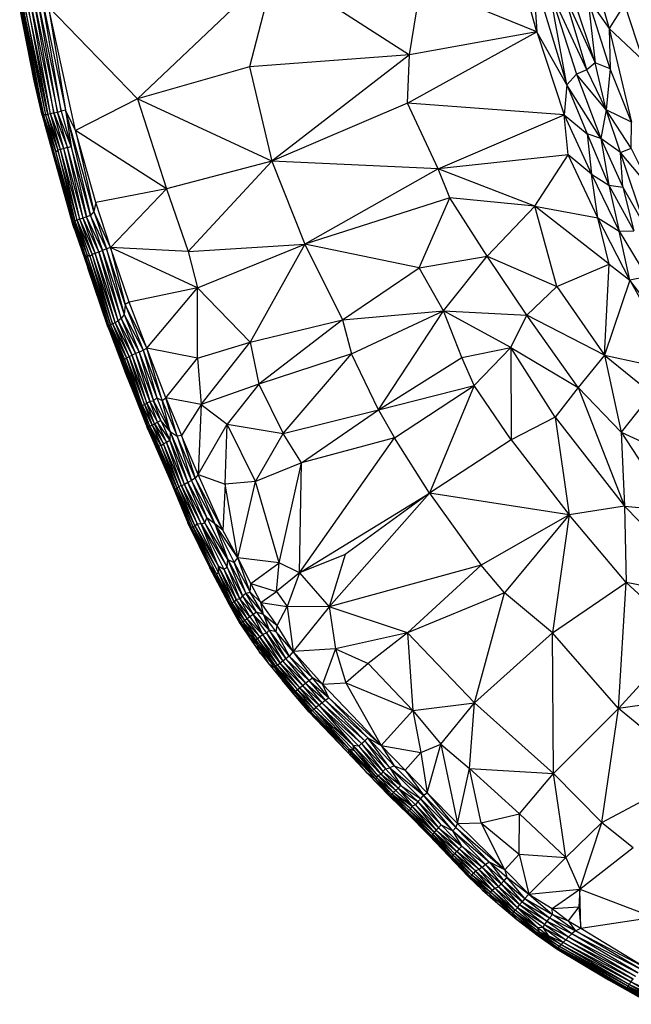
# Paper-space layout '_Superior' of a CAD drawing. Header units: millimetres. Extents: x 71 to 679, y -677 to -71.
# Tile 1 of 21: x 76 to 199, y -629 to -431. Entities that reach past the tile are written whole.
import ezdxf

# ---------------------------------------------------------------- set-up
doc = ezdxf.new("R2010")
doc.units = ezdxf.units.MM

psp = doc.layouts.new('_Superior')

# ---------------------------------------------------------------- linework, layer by layer
at = {"color": 7, "linetype": 'Continuous', "lineweight": 25}
for p, q in [((180.16, -433.17), (175.42, -416.15)), ((190.59, -417.93), (194.75, -432.5)), ((127.4, -420.35), (99.62, -446.65)), ((127.4, -420.35), (122.23, -440.23)), ((127.4, -420.35), (154.48, -437.81)), ((179.41, -421.43), (186.22, -443.87)), ((179.41, -421.43), (180.16, -433.17)), ((154.48, -437.81), (156.8, -423.65)), ((180.16, -433.17), (156.8, -423.65)), ((186.22, -443.87), (182.61, -424.36)), ((182.61, -424.36), (188.13, -441.68)), ((190.23, -440.85), (182.61, -424.36)), ((190.23, -440.85), (185.71, -425.75)), ((185.71, -425.75), (191.94, -439.43)), ((191.94, -439.43), (187.71, -426.71)), ((190.41, -426.4), (191.94, -439.43)), ((194.92, -440.61), (190.41, -426.4)), ((190.41, -426.4), (194.75, -432.5)), ((78.82, -443.01), (75.89, -428.34)), ((78.34, -439.54), (75.96, -428.32)), ((78.82, -443.01), (75.96, -428.32)), ((76.16, -428.25), (80.72, -449.87)), ((76.16, -428.25), (78.34, -439.54)), ((76.49, -428.17), (81.08, -449.93)), ((80.72, -449.87), (76.49, -428.17)), ((81.53, -449.82), (76.95, -428.06)), ((76.95, -428.06), (81.08, -449.93)), ((82.09, -449.68), (77.51, -427.95)), ((77.51, -427.95), (81.53, -449.82)), ((78.17, -427.82), (82.74, -449.52)), ((82.09, -449.68), (78.17, -427.82)), ((78.91, -427.66), (83.48, -449.34)), ((82.74, -449.52), (78.91, -427.66)), ((83.48, -449.34), (79.71, -427.48)), ((79.71, -427.48), (84.27, -449.15)), ((84.27, -449.15), (80.56, -427.31)), ((80.56, -427.31), (85.15, -448.98)), ((81.67, -428.13), (85.15, -448.98)), ((87.12, -453.04), (81.67, -428.13)), ((99.62, -446.65), (81.67, -428.13)), ((197.86, -427.58), (194.75, -432.5)), ((197.86, -427.58), (201.5, -438.84)), ((76.46, -431.19), (78.81, -442.98)), ((194.75, -432.5), (194.92, -440.61)), ((194.75, -432.5), (199.23, -451.35)), ((194.75, -432.5), (201.5, -438.84)), ((154.09, -447.56), (180.16, -433.17)), ((180.16, -433.17), (154.48, -437.81)), ((180.16, -433.17), (185.65, -449.9)), ((186.22, -443.87), (180.16, -433.17)), ((154.48, -437.81), (122.23, -440.23)), ((154.48, -437.81), (126.71, -459.26)), ((154.09, -447.56), (154.48, -437.81)), ((80.72, -449.87), (78.34, -439.54)), ((80.51, -449.9), (78.34, -439.54)), ((78.34, -439.54), (78.82, -443.01)), ((122.23, -440.23), (99.62, -446.65)), ((122.23, -440.23), (126.71, -459.26)), ((190.23, -440.85), (188.13, -441.68)), ((191.94, -439.43), (190.23, -440.85)), ((194.15, -448.92), (190.23, -440.85)), ((194.15, -448.92), (191.94, -439.43)), ((194.92, -440.61), (191.94, -439.43)), ((194.92, -440.61), (194.15, -448.92)), ((199.23, -451.35), (194.92, -440.61)), ((188.13, -441.68), (186.22, -443.87)), ((188.13, -441.68), (193.05, -454.7)), ((194.15, -448.92), (188.13, -441.68)), ((78.82, -443.01), (78.81, -442.98)), ((78.81, -442.98), (79.55, -446.11)), ((80.51, -449.9), (78.82, -443.01)), ((80.45, -449.96), (78.82, -443.01)), ((186.22, -443.87), (185.65, -449.9)), ((186.22, -443.87), (190.28, -453.72)), ((193.05, -454.7), (186.22, -443.87)), ((99.62, -446.65), (87.12, -453.04)), ((99.62, -446.65), (105.48, -464.79)), ((126.71, -459.26), (99.62, -446.65)), ((154.09, -447.56), (126.71, -459.26)), ((160.27, -460.78), (154.09, -447.56)), ((185.65, -449.9), (154.09, -447.56)), ((80.45, -449.96), (80.51, -449.9)), ((80.45, -449.96), (84.26, -463.51)), ((80.51, -449.9), (80.72, -449.87)), ((80.51, -449.9), (86.53, -471.45)), ((80.51, -449.9), (84.26, -463.51)), ((81.08, -449.93), (80.72, -449.87)), ((83.18, -457.36), (80.72, -449.87)), ((86.72, -471.38), (80.72, -449.87)), ((80.72, -449.87), (86.53, -471.45)), ((81.53, -449.82), (81.08, -449.93)), ((81.08, -449.93), (83.18, -457.36)), ((81.08, -449.93), (83.58, -457.04)), ((82.09, -449.68), (81.53, -449.82)), ((84.13, -456.88), (81.53, -449.82)), ((81.53, -449.82), (83.58, -457.04)), ((82.74, -449.52), (82.09, -449.68)), ((84.78, -456.69), (82.09, -449.68)), ((84.13, -456.88), (82.09, -449.68)), ((82.74, -449.52), (83.48, -449.34)), ((82.74, -449.52), (85.5, -456.48)), ((84.78, -456.69), (82.74, -449.52)), ((83.48, -449.34), (84.27, -449.15)), ((86.29, -456.26), (83.48, -449.34)), ((85.5, -456.48), (83.48, -449.34)), ((85.15, -448.98), (84.27, -449.15)), ((84.27, -449.15), (86.29, -456.26)), ((90.82, -469.42), (85.15, -448.98)), ((87.12, -453.04), (85.15, -448.98)), ((85.15, -448.98), (90.14, -470.17)), ((85.15, -448.98), (86.29, -456.26)), ((160.27, -460.78), (185.65, -449.9)), ((186.45, -457.94), (185.65, -449.9)), ((185.65, -449.9), (191.19, -461.87)), ((185.65, -449.9), (190.28, -453.72)), ((194.15, -448.92), (193.05, -454.7)), ((197.02, -457.48), (194.15, -448.92)), ((199.18, -456.62), (194.15, -448.92)), ((199.23, -451.35), (194.15, -448.92)), ((86.67, -472.23), (80.97, -451.79)), ((199.18, -456.62), (199.23, -451.35)), ((105.48, -464.79), (87.12, -453.04)), ((91.24, -467.6), (87.12, -453.04)), ((87.12, -453.04), (90.82, -469.42)), ((190.28, -453.72), (191.19, -461.87)), ((190.28, -453.72), (194.66, -464.05)), ((193.05, -454.7), (190.28, -453.72)), ((193.05, -454.7), (194.66, -464.05)), ((193.05, -454.7), (197.52, -464.5)), ((197.02, -457.48), (193.05, -454.7)), ((84.78, -456.69), (84.13, -456.88)), ((85.5, -456.48), (84.78, -456.69)), ((88.67, -470.75), (84.78, -456.69)), ((88.03, -470.96), (84.78, -456.69)), ((85.5, -456.48), (86.29, -456.26)), ((89.39, -470.5), (85.5, -456.48)), ((88.67, -470.75), (85.5, -456.48)), ((90.14, -470.17), (86.29, -456.26)), ((86.29, -456.26), (89.39, -470.5)), ((197.02, -457.48), (199.18, -456.62)), ((203.43, -465.08), (199.18, -456.62)), ((83.18, -457.36), (83.58, -457.04)), ((87.03, -471.26), (83.18, -457.36)), ((86.72, -471.38), (83.18, -457.36)), ((84.13, -456.88), (83.58, -457.04)), ((87.49, -471.14), (83.58, -457.04)), ((83.58, -457.04), (87.03, -471.26)), ((88.03, -470.96), (84.13, -456.88)), ((87.49, -471.14), (84.13, -456.88)), ((186.45, -457.94), (160.27, -460.78)), ((179.75, -468.31), (186.45, -457.94)), ((192.45, -470.65), (186.45, -457.94)), ((191.19, -461.87), (186.45, -457.94)), ((197.52, -464.5), (197.02, -457.48)), ((202.06, -472.52), (197.02, -457.48)), ((203.43, -465.08), (197.02, -457.48)), ((126.71, -459.26), (105.48, -464.79)), ((126.71, -459.26), (109.89, -477.46)), ((126.71, -459.26), (133.41, -475.98)), ((160.27, -460.78), (126.71, -459.26)), ((160.27, -460.78), (133.41, -475.98)), ((162.59, -466.65), (160.27, -460.78)), ((179.75, -468.31), (160.27, -460.78)), ((192.45, -470.65), (191.19, -461.87)), ((191.19, -461.87), (196.76, -473.35)), ((191.19, -461.87), (194.66, -464.05)), ((86.53, -471.45), (84.26, -463.51)), ((84.26, -463.51), (86.67, -472.23)), ((84.26, -463.51), (86.67, -472.23)), ((194.66, -464.05), (196.76, -473.35)), ((194.66, -464.05), (199.68, -473.29)), ((194.66, -464.05), (197.52, -464.5)), ((197.52, -464.5), (199.68, -473.29)), ((197.52, -464.5), (202.06, -472.52)), ((105.48, -464.79), (91.24, -467.6)), ((105.48, -464.79), (94.23, -476.64)), ((105.48, -464.79), (109.89, -477.46)), ((162.59, -466.65), (133.41, -475.98)), ((156.41, -480.74), (162.59, -466.65)), ((170.12, -478.38), (162.59, -466.65)), ((179.75, -468.31), (162.59, -466.65)), ((91.24, -467.6), (90.82, -469.42)), ((94.23, -476.64), (91.24, -467.6)), ((170.12, -478.38), (179.75, -468.31)), ((184.22, -484.55), (179.75, -468.31)), ((194.76, -480.04), (179.75, -468.31)), ((179.75, -468.31), (192.45, -470.65)), ((89.39, -470.5), (88.67, -470.75)), ((90.14, -470.17), (89.39, -470.5)), ((92.61, -477.23), (89.39, -470.5)), ((91.84, -477.51), (89.39, -470.5)), ((90.82, -469.42), (90.14, -470.17)), ((93.42, -476.93), (90.14, -470.17)), ((90.14, -470.17), (92.61, -477.23)), ((94.23, -476.64), (90.82, -469.42)), ((90.82, -469.42), (93.42, -476.93)), ((86.72, -471.38), (86.53, -471.45)), ((86.53, -471.45), (88.86, -478.12)), ((86.53, -471.45), (86.67, -472.23)), ((86.67, -472.23), (88.86, -478.12)), ((86.67, -472.23), (90.11, -482.07)), ((86.67, -472.23), (86.67, -472.23)), ((86.88, -472.81), (86.67, -472.23)), ((87.03, -471.26), (86.72, -471.38)), ((86.72, -471.38), (89.47, -478.22)), ((89.27, -478.66), (86.72, -471.38)), ((88.86, -478.12), (86.72, -471.38)), ((87.49, -471.14), (87.03, -471.26)), ((87.03, -471.26), (89.47, -478.22)), ((88.03, -470.96), (87.49, -471.14)), ((90.02, -478.4), (87.49, -471.14)), ((90.5, -478), (87.49, -471.14)), ((89.47, -478.22), (87.49, -471.14)), ((88.67, -470.75), (88.03, -470.96)), ((91.13, -477.77), (88.03, -470.96)), ((90.5, -478), (88.03, -470.96)), ((91.84, -477.51), (88.67, -470.75)), ((91.13, -477.77), (88.67, -470.75)), ((192.45, -470.65), (196.76, -473.35)), ((198.93, -483.23), (192.45, -470.65)), ((194.76, -480.04), (192.45, -470.65)), ((196.76, -473.35), (199.68, -473.29)), ((198.93, -483.23), (196.76, -473.35)), ((196.76, -473.35), (202.31, -482.57)), ((109.89, -477.46), (133.41, -475.98)), ((111.76, -484.8), (133.41, -475.98)), ((133.41, -475.98), (122.38, -495.74)), ((133.41, -475.98), (140.97, -491.26)), ((156.41, -480.74), (133.41, -475.98)), ((88.86, -478.12), (89.27, -478.66)), ((88.86, -478.12), (93.7, -492.45)), ((90.11, -482.07), (88.86, -478.12)), ((89.27, -478.66), (89.47, -478.22)), ((89.47, -478.22), (90.02, -478.4)), ((94.21, -492.22), (89.47, -478.22)), ((93.88, -492.35), (89.47, -478.22)), ((90.02, -478.4), (90.5, -478)), ((90.02, -478.4), (94.63, -492.03)), ((90.02, -478.4), (94.21, -492.22)), ((90.5, -478), (91.13, -477.77)), ((95.15, -491.77), (90.5, -478)), ((94.63, -492.03), (90.5, -478)), ((91.13, -477.77), (91.84, -477.51)), ((95.15, -491.77), (91.13, -477.77)), ((95.75, -491.44), (91.13, -477.77)), ((91.84, -477.51), (92.61, -477.23)), ((91.84, -477.51), (96.38, -490.98)), ((95.75, -491.44), (91.84, -477.51)), ((93.42, -476.93), (92.61, -477.23)), ((92.61, -477.23), (96.95, -490.14)), ((96.38, -490.98), (92.61, -477.23)), ((94.23, -476.64), (93.42, -476.93)), ((93.42, -476.93), (96.95, -490.14)), ((97.17, -488.13), (93.42, -476.93)), ((97.98, -487.65), (94.23, -476.64)), ((111.76, -484.8), (94.23, -476.64)), ((109.89, -477.46), (94.23, -476.64)), ((94.23, -476.64), (97.17, -488.13)), ((109.89, -477.46), (111.76, -484.8)), ((156.41, -480.74), (170.12, -478.38)), ((161.33, -489.46), (170.12, -478.38)), ((178.15, -490.27), (170.12, -478.38)), ((170.12, -478.38), (184.22, -484.55)), ((93.88, -492.35), (89.27, -478.66)), ((93.7, -492.45), (89.27, -478.66)), ((184.22, -484.55), (194.76, -480.04)), ((193.77, -498.35), (194.76, -480.04)), ((194.76, -480.04), (198.93, -483.23)), ((93.62, -492.43), (89.66, -480.78)), ((90.11, -482.07), (93.7, -492.45)), ((90.11, -482.07), (93.64, -492.46)), ((93.62, -492.43), (90.11, -482.07)), ((140.97, -491.26), (156.41, -480.74)), ((161.33, -489.46), (156.41, -480.74)), ((198.93, -483.23), (193.77, -498.35)), ((202.31, -482.57), (198.93, -483.23)), ((198.93, -483.23), (209.1, -501.66)), ((205.98, -492.54), (198.93, -483.23)), ((111.76, -484.8), (97.98, -487.65)), ((101.52, -496.96), (111.76, -484.8)), ((111.76, -498.97), (111.76, -484.8)), ((122.38, -495.74), (111.76, -484.8)), ((178.15, -490.27), (184.22, -484.55)), ((184.22, -484.55), (193.77, -498.35)), ((97.17, -488.13), (96.95, -490.14)), ((97.98, -487.65), (97.17, -488.13)), ((101.52, -496.96), (97.17, -488.13)), ((97.17, -488.13), (100.77, -497.38)), ((101.52, -496.96), (97.98, -487.65)), ((96.95, -490.14), (96.38, -490.98)), ((96.95, -490.14), (100.77, -497.38)), ((96.95, -490.14), (99.99, -497.73)), ((140.97, -491.26), (161.33, -489.46)), ((142.8, -498.13), (161.33, -489.46)), ((148.23, -509.39), (161.33, -489.46)), ((165.06, -498.84), (161.33, -489.46)), ((174.94, -496.82), (161.33, -489.46)), ((161.33, -489.46), (178.15, -490.27)), ((174.94, -496.82), (178.15, -490.27)), ((188.49, -504.87), (178.15, -490.27)), ((193.77, -498.35), (178.15, -490.27)), ((93.62, -492.43), (93.64, -492.46)), ((94.03, -493.5), (93.62, -492.43)), ((93.64, -492.46), (93.7, -492.45)), ((95.78, -497.98), (93.64, -492.46)), ((97.49, -502.59), (93.64, -492.46)), ((93.7, -492.45), (93.88, -492.35)), ((93.7, -492.45), (96.6, -499.06)), ((93.7, -492.45), (96.37, -499.06)), ((93.7, -492.45), (95.78, -497.98)), ((93.88, -492.35), (94.21, -492.22)), ((93.88, -492.35), (96.6, -499.06)), ((94.63, -492.03), (94.21, -492.22)), ((97.41, -498.88), (94.21, -492.22)), ((94.21, -492.22), (97.05, -499.27)), ((94.21, -492.22), (96.6, -499.06)), ((94.63, -492.03), (95.15, -491.77)), ((94.63, -492.03), (97.93, -498.65)), ((94.63, -492.03), (97.41, -498.88)), ((95.15, -491.77), (95.75, -491.44)), ((98.55, -498.37), (95.15, -491.77)), ((97.93, -498.65), (95.15, -491.77)), ((96.38, -490.98), (95.75, -491.44)), ((95.75, -491.44), (99.24, -498.06)), ((98.55, -498.37), (95.75, -491.44)), ((96.38, -490.98), (99.99, -497.73)), ((96.38, -490.98), (99.24, -498.06)), ((122.38, -495.74), (140.97, -491.26)), ((140.97, -491.26), (124.11, -504.22)), ((140.97, -491.26), (142.8, -498.13)), ((111.76, -498.97), (122.38, -495.74)), ((112.48, -508.31), (122.38, -495.74)), ((122.38, -495.74), (124.11, -504.22)), ((95.78, -497.98), (96.37, -499.06)), ((97.49, -502.59), (95.78, -497.98)), ((97.93, -498.65), (98.55, -498.37)), ((99.24, -498.06), (98.55, -498.37)), ((101.54, -508.03), (98.55, -498.37)), ((102.11, -507.64), (98.55, -498.37)), ((99.99, -497.73), (99.24, -498.06)), ((99.24, -498.06), (102.11, -507.64)), ((99.24, -498.06), (102.89, -507.57)), ((99.99, -497.73), (100.77, -497.38)), ((99.99, -497.73), (103.52, -506.94)), ((99.99, -497.73), (102.89, -507.57)), ((100.77, -497.38), (101.52, -496.96)), ((100.77, -497.38), (103.52, -506.94)), ((100.77, -497.38), (104.62, -507.53)), ((105.34, -506.97), (101.52, -496.96)), ((111.76, -498.97), (101.52, -496.96)), ((104.62, -507.53), (101.52, -496.96)), ((142.8, -498.13), (124.11, -504.22)), ((129, -514.15), (142.8, -498.13)), ((148.23, -509.39), (142.8, -498.13)), ((165.06, -498.84), (174.94, -496.82)), ((167.54, -504.48), (174.94, -496.82)), ((183.83, -510.87), (174.94, -496.82)), ((174.94, -496.82), (174.96, -515.45)), ((174.94, -496.82), (188.49, -504.87)), ((193.77, -498.35), (188.49, -504.87)), ((193.77, -498.35), (197.15, -513.93)), ((193.77, -498.35), (203.34, -506.12)), ((193.77, -498.35), (209.1, -501.66)), ((96.6, -499.06), (96.37, -499.06)), ((96.37, -499.06), (99.39, -506.8)), ((97.49, -502.59), (96.37, -499.06)), ((96.6, -499.06), (97.05, -499.27)), ((96.6, -499.06), (100.37, -508.8)), ((96.6, -499.06), (99.39, -506.8)), ((97.05, -499.27), (97.41, -498.88)), ((97.05, -499.27), (100.61, -508.5)), ((97.05, -499.27), (100.37, -508.8)), ((97.41, -498.88), (97.93, -498.65)), ((97.41, -498.88), (101.03, -508.29)), ((100.61, -508.5), (97.41, -498.88)), ((97.93, -498.65), (101.54, -508.03)), ((101.03, -508.29), (97.93, -498.65)), ((105.34, -506.97), (111.76, -498.97)), ((111.76, -498.97), (112.48, -508.31)), ((148.23, -509.39), (165.06, -498.84)), ((167.54, -504.48), (165.06, -498.84)), ((97.49, -502.59), (101.62, -512.95)), ((101.7, -512.98), (97.49, -502.59)), ((99.39, -506.8), (97.49, -502.59)), ((124.11, -504.22), (112.48, -508.31)), ((124.11, -504.22), (117.74, -512.29)), ((124.11, -504.22), (129, -514.15)), ((148.23, -509.39), (167.54, -504.48)), ((151.47, -515.01), (167.54, -504.48)), ((167.54, -504.48), (158.51, -526.23)), ((174.96, -515.45), (167.54, -504.48)), ((188.49, -504.87), (183.83, -510.87)), ((188.49, -504.87), (197.15, -513.93)), ((188.49, -504.87), (197.81, -528.85)), ((203.34, -506.12), (197.15, -513.93)), ((99.39, -506.8), (100.37, -508.8)), ((99.39, -506.8), (101.7, -512.98)), ((100.61, -508.5), (101.03, -508.29)), ((101.03, -508.29), (101.54, -508.03)), ((101.03, -508.29), (103.09, -512.2)), ((101.03, -508.29), (102.58, -512.46)), ((101.54, -508.03), (102.11, -507.64)), ((101.54, -508.03), (103.69, -511.89)), ((103.09, -512.2), (101.54, -508.03)), ((102.11, -507.64), (102.89, -507.57)), ((103.69, -511.89), (102.11, -507.64)), ((104.37, -511.55), (102.11, -507.64)), ((103.52, -506.94), (102.89, -507.57)), ((102.89, -507.57), (106.22, -513.73)), ((104.37, -511.55), (102.89, -507.57)), ((103.52, -506.94), (106.22, -513.73)), ((103.52, -506.94), (104.62, -507.53)), ((104.62, -507.53), (105.34, -506.97)), ((104.62, -507.53), (107.62, -514.71)), ((106.22, -513.73), (104.62, -507.53)), ((107.62, -514.71), (105.34, -506.97)), ((105.34, -506.97), (108.53, -514.54)), ((112.48, -508.31), (105.34, -506.97)), ((112.48, -508.31), (108.53, -514.54)), ((112.48, -508.31), (111.88, -522.46)), ((112.48, -508.31), (117.74, -512.29)), ((100.37, -508.8), (100.61, -508.5)), ((100.37, -508.8), (102.16, -512.67)), ((101.86, -512.83), (100.37, -508.8)), ((101.7, -512.98), (100.37, -508.8)), ((102.16, -512.67), (100.61, -508.5)), ((100.61, -508.5), (102.58, -512.46)), ((129, -514.15), (148.23, -509.39)), ((132.74, -520.05), (148.23, -509.39)), ((148.23, -509.39), (151.47, -515.01)), ((102.58, -512.46), (103.09, -512.2)), ((103.09, -512.2), (103.69, -511.89)), ((104.9, -516.26), (103.09, -512.2)), ((103.09, -512.2), (105.5, -515.94)), ((103.69, -511.89), (104.37, -511.55)), ((106.13, -515.5), (103.69, -511.89)), ((105.5, -515.94), (103.69, -511.89)), ((106.22, -513.73), (104.37, -511.55)), ((104.37, -511.55), (106.13, -515.5)), ((111.88, -522.46), (117.74, -512.29)), ((117.35, -524.37), (117.74, -512.29)), ((117.74, -512.29), (129, -514.15)), ((123.42, -523.82), (117.74, -512.29)), ((183.83, -510.87), (174.96, -515.45)), ((183.83, -510.87), (186.66, -530.6)), ((183.83, -510.87), (197.81, -528.85)), ((101.62, -512.95), (106.5, -523.98)), ((103.55, -517.13), (101.62, -512.95)), ((101.62, -512.95), (106.42, -524.07)), ((101.7, -512.98), (101.62, -512.95)), ((101.62, -512.95), (101.66, -513.04)), ((101.66, -513.04), (101.77, -513.3)), ((101.7, -512.98), (101.86, -512.83)), ((103.64, -516.81), (101.7, -512.98)), ((103.55, -517.13), (101.7, -512.98)), ((102.16, -512.67), (101.86, -512.83)), ((103.64, -516.81), (101.86, -512.83)), ((102.16, -512.67), (102.58, -512.46)), ((104.43, -516.62), (102.16, -512.67)), ((103.96, -516.71), (102.16, -512.67)), ((102.16, -512.67), (103.64, -516.81)), ((102.58, -512.46), (104.9, -516.26)), ((102.58, -512.46), (104.43, -516.62)), ((106.22, -513.73), (106.13, -515.5)), ((106.22, -513.73), (107.62, -514.71)), ((110.52, -523.65), (106.22, -513.73)), ((106.22, -513.73), (109.79, -524.04)), ((123.42, -523.82), (129, -514.15)), ((132.74, -520.05), (129, -514.15)), ((197.15, -513.93), (197.81, -528.85)), ((197.15, -513.93), (207.49, -529.72)), ((197.15, -513.93), (210.69, -520.13)), ((104.43, -516.62), (104.9, -516.26)), ((104.9, -516.26), (105.5, -515.94)), ((108.52, -524.71), (104.9, -516.26)), ((107.95, -524.85), (104.9, -516.26)), ((105.5, -515.94), (106.13, -515.5)), ((109.15, -524.42), (105.5, -515.94)), ((108.52, -524.71), (105.5, -515.94)), ((106.13, -515.5), (109.79, -524.04)), ((109.15, -524.42), (106.13, -515.5)), ((108.53, -514.54), (107.62, -514.71)), ((111.27, -523.18), (107.62, -514.71)), ((107.62, -514.71), (110.52, -523.65)), ((111.88, -522.46), (108.53, -514.54)), ((108.53, -514.54), (111.27, -523.18)), ((132.28, -542.3), (151.47, -515.01)), ((151.47, -515.01), (132.74, -520.05)), ((158.51, -526.23), (151.47, -515.01)), ((174.96, -515.45), (158.51, -526.23)), ((174.96, -515.45), (186.66, -530.6)), ((103.64, -516.81), (103.55, -517.13)), ((107.38, -525.53), (103.55, -517.13)), ((103.55, -517.13), (106.5, -523.98)), ((103.96, -516.71), (103.64, -516.81)), ((107.38, -525.53), (103.64, -516.81)), ((107.62, -525.22), (103.64, -516.81)), ((104.43, -516.62), (103.96, -516.71)), ((107.62, -525.22), (103.96, -516.71)), ((107.95, -524.85), (104.43, -516.62)), ((107.62, -525.22), (104.43, -516.62)), ((132.74, -520.05), (123.42, -523.82)), ((128.22, -540.22), (132.74, -520.05)), ((132.28, -542.3), (132.74, -520.05)), ((106.42, -524.07), (106.5, -523.98)), ((106.42, -524.07), (109.76, -532.21)), ((106.42, -524.07), (110.29, -533.14)), ((106.5, -523.98), (107.38, -525.53)), ((106.5, -523.98), (110.29, -533.14)), ((109.79, -524.04), (109.15, -524.42)), ((110.52, -523.65), (109.79, -524.04)), ((109.79, -524.04), (113.63, -531.15)), ((113.22, -532.21), (109.79, -524.04)), ((111.27, -523.18), (110.52, -523.65)), ((110.52, -523.65), (113.63, -531.15)), ((115.21, -532.36), (110.52, -523.65)), ((111.88, -522.46), (111.27, -523.18)), ((116.85, -533.66), (111.27, -523.18)), ((111.27, -523.18), (115.21, -532.36)), ((111.88, -522.46), (117.35, -524.37)), ((116.85, -533.66), (111.88, -522.46)), ((123.42, -523.82), (117.35, -524.37)), ((119.89, -539.23), (123.42, -523.82)), ((128.22, -540.22), (123.42, -523.82)), ((107.38, -525.53), (107.62, -525.22)), ((107.38, -525.53), (110.86, -533.07)), ((110.43, -532.97), (107.38, -525.53)), ((110.29, -533.14), (107.38, -525.53)), ((107.95, -524.85), (107.62, -525.22)), ((111.3, -532.91), (107.62, -525.22)), ((110.86, -533.07), (107.62, -525.22)), ((108.52, -524.71), (107.95, -524.85)), ((111.65, -532.29), (107.95, -524.85)), ((111.3, -532.91), (107.95, -524.85)), ((109.15, -524.42), (108.52, -524.71)), ((108.52, -524.71), (112.47, -532.4)), ((111.65, -532.29), (108.52, -524.71)), ((113.22, -532.21), (109.15, -524.42)), ((112.47, -532.4), (109.15, -524.42)), ((117.35, -524.37), (116.85, -533.66)), ((119.89, -539.23), (117.35, -524.37)), ((132.28, -542.3), (158.51, -526.23)), ((158.51, -526.23), (138.26, -549.1)), ((158.51, -526.23), (141.54, -538.55)), ((158.51, -526.23), (168.9, -540.72)), ((186.66, -530.6), (158.51, -526.23)), ((197.81, -528.85), (186.66, -530.6)), ((197.81, -528.85), (198.19, -544.22)), ((197.81, -528.85), (216.07, -547.59)), ((197.81, -528.85), (207.49, -529.72)), ((113.22, -532.21), (113.63, -531.15)), ((113.63, -531.15), (117.87, -539.58)), ((115.21, -532.36), (113.63, -531.15)), ((186.66, -530.6), (168.9, -540.72)), ((186.66, -530.6), (173.61, -546.29)), ((186.66, -530.6), (183.29, -554.4)), ((198.19, -544.22), (186.66, -530.6)), ((109.76, -532.21), (110.29, -533.14)), ((109.76, -532.21), (114.31, -541.24)), ((109.76, -532.21), (114.25, -541.26)), ((109.78, -532.26), (109.76, -532.21)), ((109.78, -532.26), (114.25, -541.26)), ((110.29, -533.14), (110.43, -532.97)), ((114.31, -541.24), (110.29, -533.14)), ((110.29, -533.14), (114.45, -541.06)), ((114.45, -541.06), (110.43, -532.97)), ((110.43, -532.97), (110.86, -533.07)), ((110.86, -533.07), (111.3, -532.91)), ((115.59, -542.49), (110.86, -533.07)), ((110.86, -533.07), (115.99, -542.23)), ((114.45, -541.06), (110.86, -533.07)), ((111.3, -532.91), (111.65, -532.29)), ((111.3, -532.91), (115.93, -540.84)), ((115.99, -542.23), (111.3, -532.91)), ((115.93, -540.84), (111.65, -532.29)), ((111.65, -532.29), (112.47, -532.4)), ((112.47, -532.4), (113.22, -532.21)), ((112.47, -532.4), (117.72, -541.1)), ((112.47, -532.4), (117.06, -541.52)), ((115.93, -540.84), (112.47, -532.4)), ((117.87, -539.58), (113.22, -532.21)), ((117.72, -541.1), (113.22, -532.21)), ((116.85, -533.66), (115.21, -532.36)), ((119.89, -539.23), (115.21, -532.36)), ((115.21, -532.36), (119.16, -540.16)), ((115.21, -532.36), (117.87, -539.58)), ((119.89, -539.23), (116.85, -533.66)), ((117.72, -541.1), (117.87, -539.58)), ((117.87, -539.58), (119.16, -540.16)), ((117.87, -539.58), (121.49, -546.37)), ((117.87, -539.58), (120.84, -546.94)), ((119.16, -540.16), (119.89, -539.23)), ((122.39, -546.15), (119.89, -539.23)), ((122.47, -544.43), (119.89, -539.23)), ((128.22, -540.22), (119.89, -539.23)), ((141.54, -538.55), (132.28, -542.3)), ((141.54, -538.55), (138.26, -549.1)), ((114.25, -541.26), (114.31, -541.24)), ((117.99, -548.35), (114.25, -541.26)), ((114.54, -541.81), (114.25, -541.26)), ((114.31, -541.24), (114.45, -541.06)), ((117.99, -548.35), (114.31, -541.24)), ((118.05, -548.31), (114.31, -541.24)), ((114.45, -541.06), (115.59, -542.49)), ((114.45, -541.06), (118.53, -548.74)), ((114.45, -541.06), (118.05, -548.31)), ((114.54, -541.81), (115.83, -544.26)), ((115.93, -540.84), (119.12, -548.11)), ((119.56, -547.67), (115.93, -540.84)), ((115.93, -540.84), (117.06, -541.52)), ((115.93, -540.84), (115.99, -542.23)), ((117.06, -541.52), (117.72, -541.1)), ((117.06, -541.52), (120.3, -547.56)), ((117.06, -541.52), (119.56, -547.67)), ((120.84, -546.94), (117.72, -541.1)), ((117.72, -541.1), (120.3, -547.56)), ((119.16, -540.16), (122.39, -546.15)), ((121.49, -546.37), (119.16, -540.16)), ((122.47, -544.43), (128.22, -540.22)), ((127.68, -546.03), (128.22, -540.22)), ((132.28, -542.3), (128.22, -540.22)), ((168.9, -540.72), (138.26, -549.1)), ((168.9, -540.72), (154.06, -554.38)), ((173.61, -546.29), (168.9, -540.72)), ((115.59, -542.49), (115.99, -542.23)), ((118.73, -548.39), (115.59, -542.49)), ((118.53, -548.74), (115.59, -542.49)), ((119.12, -548.11), (115.99, -542.23)), ((118.73, -548.39), (115.99, -542.23)), ((132.28, -542.3), (127.68, -546.03)), ((132.28, -542.3), (129.84, -549.08)), ((132.28, -542.3), (138.26, -549.1)), ((122.39, -546.15), (122.47, -544.43)), ((124.54, -548.23), (122.47, -544.43)), ((122.47, -544.43), (127.68, -546.03)), ((124.54, -548.23), (127.68, -546.03)), ((127.68, -546.03), (129.84, -549.08)), ((183.29, -554.4), (198.19, -544.22)), ((196.6, -569.62), (198.19, -544.22)), ((198.19, -544.22), (209.87, -555.03)), ((216.07, -547.59), (198.19, -544.22)), ((119.56, -547.67), (119.12, -548.11)), ((120.3, -547.56), (119.56, -547.67)), ((119.56, -547.67), (121.75, -551.52)), ((122.32, -551.12), (119.56, -547.67)), ((120.84, -546.94), (120.3, -547.56)), ((120.3, -547.56), (122.96, -550.67)), ((120.3, -547.56), (122.32, -551.12)), ((120.84, -546.94), (121.49, -546.37)), ((123.66, -550.19), (120.84, -546.94)), ((120.84, -546.94), (122.96, -550.67)), ((121.49, -546.37), (122.39, -546.15)), ((121.49, -546.37), (125.05, -550.66)), ((123.66, -550.19), (121.49, -546.37)), ((125.05, -550.66), (122.39, -546.15)), ((122.39, -546.15), (124.54, -548.23)), ((173.61, -546.29), (154.06, -554.38)), ((167.56, -568.51), (173.61, -546.29)), ((183.29, -554.4), (173.61, -546.29)), ((118.05, -548.31), (117.99, -548.35)), ((120.4, -552.45), (117.99, -548.35)), ((117.99, -548.35), (120.36, -552.56)), ((118.12, -548.58), (117.99, -548.35)), ((118.05, -548.31), (120.4, -552.45)), ((118.05, -548.31), (120.57, -552.33)), ((118.05, -548.31), (118.53, -548.74)), ((120.36, -552.56), (118.12, -548.58)), ((118.73, -548.39), (118.53, -548.74)), ((118.53, -548.74), (120.57, -552.33)), ((118.53, -548.74), (120.86, -552.13)), ((119.12, -548.11), (118.73, -548.39)), ((121.26, -551.86), (118.73, -548.39)), ((118.73, -548.39), (120.86, -552.13)), ((119.12, -548.11), (121.75, -551.52)), ((121.26, -551.86), (119.12, -548.11)), ((125.05, -550.66), (124.54, -548.23)), ((127.78, -552.89), (124.54, -548.23)), ((124.54, -548.23), (129.84, -549.08)), ((127.78, -552.89), (129.84, -549.08)), ((129.84, -549.08), (131, -558.16)), ((138.26, -549.1), (129.84, -549.08)), ((138.26, -549.1), (131, -558.16)), ((138.26, -549.1), (139.59, -557.58)), ((154.06, -554.38), (138.26, -549.1)), ((121.26, -551.86), (120.86, -552.13)), ((121.75, -551.52), (121.26, -551.86)), ((124.33, -555.18), (121.26, -551.86)), ((123.85, -555.53), (121.26, -551.86)), ((122.32, -551.12), (121.75, -551.52)), ((121.75, -551.52), (124.84, -554.68)), ((124.33, -555.18), (121.75, -551.52)), ((122.96, -550.67), (122.32, -551.12)), ((122.32, -551.12), (124.84, -554.68)), ((123.66, -550.19), (122.96, -550.67)), ((126.22, -553.82), (122.96, -550.67)), ((122.96, -550.67), (125.63, -554.44)), ((122.96, -550.67), (124.84, -554.68)), ((125.05, -550.66), (123.66, -550.19)), ((123.66, -550.19), (126.22, -553.82)), ((125.05, -550.66), (127.78, -552.89)), ((127.59, -554.15), (125.05, -550.66)), ((125.05, -550.66), (126.22, -553.82)), ((120.4, -552.45), (120.36, -552.56)), ((120.36, -552.56), (122.19, -555.24)), ((120.36, -552.56), (122.59, -555.84)), ((120.57, -552.33), (120.4, -552.45)), ((120.4, -552.45), (122.19, -555.24)), ((120.86, -552.13), (120.57, -552.33)), ((120.57, -552.33), (122.17, -554.6)), ((120.57, -552.33), (122.19, -555.24)), ((120.86, -552.13), (123.45, -555.79)), ((123.85, -555.53), (120.86, -552.13)), ((120.86, -552.13), (122.17, -554.6)), ((126.22, -553.82), (125.63, -554.44)), ((127.59, -554.15), (126.22, -553.82)), ((130.24, -559.1), (126.22, -553.82)), ((126.22, -553.82), (129.57, -559.61)), ((127.59, -554.15), (127.78, -552.89)), ((131, -558.16), (127.78, -552.89)), ((122.17, -554.6), (123.45, -555.79)), ((122.17, -554.6), (123.74, -556.76)), ((122.17, -554.6), (122.19, -555.24)), ((122.19, -555.24), (123.74, -556.76)), ((122.19, -555.24), (124.26, -558.25)), ((122.19, -555.24), (122.59, -555.84)), ((122.59, -555.84), (124.26, -558.25)), ((123.45, -555.79), (123.85, -555.53)), ((123.45, -555.79), (127.52, -561.15)), ((123.45, -555.79), (123.74, -556.76)), ((123.85, -555.53), (124.33, -555.18)), ((127.9, -560.85), (123.85, -555.53)), ((127.52, -561.15), (123.85, -555.53)), ((124.33, -555.18), (124.84, -554.68)), ((128.38, -560.5), (124.33, -555.18)), ((127.9, -560.85), (124.33, -555.18)), ((125.63, -554.44), (124.84, -554.68)), ((124.84, -554.68), (128.94, -560.08)), ((124.84, -554.68), (128.38, -560.5)), ((125.63, -554.44), (129.57, -559.61)), ((125.63, -554.44), (128.94, -560.08)), ((131, -558.16), (127.59, -554.15)), ((127.59, -554.15), (130.24, -559.1)), ((154.06, -554.38), (139.59, -557.58)), ((154.06, -554.38), (146.17, -560.58)), ((154.06, -554.38), (155.16, -570.03)), ((167.56, -568.51), (154.06, -554.38)), ((167.56, -568.51), (183.29, -554.4)), ((183.53, -582.73), (183.29, -554.4)), ((196.6, -569.62), (183.29, -554.4)), ((209.87, -555.03), (196.6, -569.62)), ((123.74, -556.76), (127.52, -561.15)), ((123.74, -556.76), (127.26, -561.38)), ((123.74, -556.76), (126.05, -560.53)), ((124.26, -558.25), (123.74, -556.76)), ((139.59, -557.58), (131, -558.16)), ((139.59, -557.58), (136.95, -564.7)), ((139.59, -557.58), (141.63, -564.44)), ((139.59, -557.58), (146.17, -560.58)), ((124.26, -558.25), (126.05, -560.53)), ((124.51, -558.58), (124.26, -558.25)), ((124.51, -558.58), (126.05, -560.53)), ((129.57, -559.61), (128.94, -560.08)), ((130.24, -559.1), (129.57, -559.61)), ((129.57, -559.61), (134.2, -564.01)), ((129.57, -559.61), (133.53, -564.53)), ((131, -558.16), (130.24, -559.1)), ((134.9, -563.47), (130.24, -559.1)), ((130.24, -559.1), (134.2, -564.01)), ((136.95, -564.7), (131, -558.16)), ((134.9, -563.47), (131, -558.16)), ((126.05, -560.53), (127.26, -561.38)), ((126.05, -560.53), (128.88, -564.01)), ((127.26, -561.38), (127.52, -561.15)), ((127.26, -561.38), (131.53, -566.1)), ((127.26, -561.38), (131.34, -566.42)), ((127.26, -561.38), (128.88, -564.01)), ((127.26, -561.38), (131.15, -566.65)), ((127.52, -561.15), (127.9, -560.85)), ((127.52, -561.15), (131.91, -565.81)), ((131.53, -566.1), (127.52, -561.15)), ((127.9, -560.85), (128.38, -560.5)), ((132.38, -565.44), (127.9, -560.85)), ((131.91, -565.81), (127.9, -560.85)), ((128.94, -560.08), (128.38, -560.5)), ((128.38, -560.5), (132.92, -565.01)), ((132.38, -565.44), (128.38, -560.5)), ((128.94, -560.08), (133.53, -564.53)), ((128.94, -560.08), (132.92, -565.01)), ((146.17, -560.58), (141.63, -564.44)), ((146.17, -560.58), (155.16, -570.03)), ((134.2, -564.01), (134.9, -563.47)), ((136.95, -564.7), (134.9, -563.47)), ((138.24, -567.48), (134.9, -563.47)), ((128.88, -564.01), (131.15, -566.65)), ((128.88, -564.01), (134.16, -570.27)), ((130.14, -565.51), (128.88, -564.01)), ((133.06, -568.96), (130.14, -565.51)), ((131.53, -566.1), (131.91, -565.81)), ((131.91, -565.81), (132.38, -565.44)), ((135.69, -569.4), (131.91, -565.81)), ((135.2, -569.75), (131.91, -565.81)), ((132.38, -565.44), (132.92, -565.01)), ((132.38, -565.44), (136.21, -568.94)), ((135.69, -569.4), (132.38, -565.44)), ((132.92, -565.01), (133.53, -564.53)), ((132.92, -565.01), (136.82, -568.48)), ((132.92, -565.01), (136.21, -568.94)), ((133.53, -564.53), (134.2, -564.01)), ((133.53, -564.53), (137.49, -567.97)), ((133.53, -564.53), (136.82, -568.48)), ((134.2, -564.01), (138.24, -567.48)), ((134.2, -564.01), (137.49, -567.97)), ((136.95, -564.7), (141.63, -564.44)), ((138.24, -567.48), (136.95, -564.7)), ((136.95, -564.7), (148.79, -577.08)), ((141.63, -564.44), (148.79, -577.08)), ((141.63, -564.44), (155.16, -570.03)), ((223.07, -565.78), (196.6, -569.62)), ((131.15, -566.65), (131.34, -566.42)), ((131.15, -566.65), (134.57, -570.28)), ((134.41, -570.42), (131.15, -566.65)), ((134.16, -570.27), (131.15, -566.65)), ((131.53, -566.1), (131.34, -566.42)), ((131.34, -566.42), (134.85, -570.06)), ((131.34, -566.42), (134.57, -570.28)), ((131.53, -566.1), (135.2, -569.75)), ((134.85, -570.06), (131.53, -566.1)), ((137.49, -567.97), (138.24, -567.48)), ((138.24, -567.48), (148.79, -577.08)), ((146.08, -575.56), (138.24, -567.48)), ((134.85, -570.06), (135.2, -569.75)), ((135.2, -569.75), (135.69, -569.4)), ((135.2, -569.75), (143.14, -577.06)), ((143.31, -578.09), (135.2, -569.75)), ((142.34, -577.76), (135.2, -569.75)), ((136.21, -568.94), (135.69, -569.4)), ((143.14, -577.06), (135.69, -569.4)), ((136.21, -568.94), (136.82, -568.48)), ((136.21, -568.94), (144.83, -576.72)), ((136.21, -568.94), (144.26, -577.24)), ((136.21, -568.94), (143.14, -577.06)), ((136.82, -568.48), (137.49, -567.97)), ((136.82, -568.48), (145.45, -576.17)), ((136.82, -568.48), (144.83, -576.72)), ((137.49, -567.97), (146.08, -575.56)), ((137.49, -567.97), (145.45, -576.17)), ((155.16, -570.03), (167.56, -568.51)), ((160.78, -576.83), (167.56, -568.51)), ((166.57, -581.7), (167.56, -568.51)), ((183.53, -582.73), (167.56, -568.51)), ((183.53, -582.73), (196.6, -569.62)), ((193.26, -592.61), (196.6, -569.62)), ((212.24, -582.52), (196.6, -569.62)), ((134.16, -570.27), (134.41, -570.42)), ((134.16, -570.27), (142.11, -578.59)), ((134.16, -570.27), (143.1, -579.64)), ((134.16, -570.27), (134.19, -570.3)), ((134.19, -570.3), (143.1, -579.64)), ((134.57, -570.28), (134.41, -570.42)), ((142.11, -578.59), (134.41, -570.42)), ((134.57, -570.28), (134.85, -570.06)), ((134.57, -570.28), (142.34, -577.76)), ((142.19, -578.11), (134.57, -570.28)), ((134.57, -570.28), (142.11, -578.59)), ((134.85, -570.06), (142.34, -577.76)), ((155.16, -570.03), (148.79, -577.08)), ((155.16, -570.03), (156.74, -578.47)), ((155.16, -570.03), (160.78, -576.83)), ((145.45, -576.17), (146.08, -575.56)), ((146.08, -575.56), (148.79, -577.08)), ((150.53, -581.57), (146.08, -575.56)), ((146.08, -575.56), (151.37, -581.19)), ((142.34, -577.76), (142.19, -578.11)), ((142.34, -577.76), (143.31, -578.09)), ((147.84, -583.53), (142.34, -577.76)), ((147.7, -583.9), (142.34, -577.76)), ((144.26, -577.24), (143.14, -577.06)), ((143.14, -577.06), (148.74, -582.95)), ((143.31, -578.09), (143.14, -577.06)), ((148.11, -583.12), (143.14, -577.06)), ((144.26, -577.24), (144.83, -576.72)), ((144.26, -577.24), (149.11, -582.34)), ((144.26, -577.24), (148.74, -582.95)), ((144.83, -576.72), (145.45, -576.17)), ((144.83, -576.72), (149.67, -581.81)), ((144.83, -576.72), (149.11, -582.34)), ((145.45, -576.17), (150.53, -581.57)), ((145.45, -576.17), (149.67, -581.81)), ((148.79, -577.08), (151.37, -581.19)), ((148.79, -577.08), (156.74, -578.47)), ((148.79, -577.08), (153.6, -582.08)), ((156.74, -578.47), (160.78, -576.83)), ((158.05, -586.62), (160.78, -576.83)), ((160.78, -576.83), (164.18, -592.81)), ((160.78, -576.83), (166.57, -581.7)), ((142.19, -578.11), (142.11, -578.59)), ((145.96, -582.69), (142.11, -578.59)), ((142.11, -578.59), (143.1, -579.64)), ((147.7, -583.9), (142.19, -578.11)), ((145.96, -582.69), (142.19, -578.11)), ((145.96, -582.69), (143.1, -579.64)), ((143.1, -579.64), (145.99, -582.75)), ((143.31, -578.09), (148.11, -583.12)), ((143.31, -578.09), (147.84, -583.53)), ((153.6, -582.08), (156.74, -578.47)), ((156.74, -578.47), (158.05, -586.62)), ((149.11, -582.34), (149.67, -581.81)), ((149.67, -581.81), (150.53, -581.57)), ((149.67, -581.81), (152.75, -585.14)), ((151.37, -581.19), (150.53, -581.57)), ((150.53, -581.57), (157.29, -587.13)), ((150.53, -581.57), (156.74, -587.82)), ((150.53, -581.57), (152.75, -585.14)), ((151.37, -581.19), (153.6, -582.08)), ((151.37, -581.19), (157.29, -587.13)), ((164.18, -592.81), (166.57, -581.7)), ((168.95, -592.71), (166.57, -581.7)), ((166.57, -581.7), (176.64, -590.86)), ((166.57, -581.7), (183.53, -582.73)), ((147.7, -583.9), (145.96, -582.69)), ((150.54, -587.28), (145.96, -582.69)), ((150.55, -587.4), (145.96, -582.69)), ((145.96, -582.69), (145.99, -582.75)), ((150.54, -587.39), (145.96, -582.69)), ((145.99, -582.75), (150.54, -587.39)), ((147.84, -583.53), (147.7, -583.9)), ((148.11, -583.12), (147.84, -583.53)), ((147.84, -583.53), (151.28, -586.55)), ((147.84, -583.53), (150.94, -586.88)), ((148.74, -582.95), (148.11, -583.12)), ((151.7, -586.14), (148.11, -583.12)), ((148.11, -583.12), (151.28, -586.55)), ((149.11, -582.34), (148.74, -582.95)), ((152.2, -585.67), (148.74, -582.95)), ((148.74, -582.95), (151.7, -586.14)), ((149.11, -582.34), (152.75, -585.14)), ((149.11, -582.34), (152.2, -585.67)), ((153.6, -582.08), (158.05, -586.62)), ((153.6, -582.08), (157.29, -587.13)), ((176.64, -590.86), (183.53, -582.73)), ((186.01, -599.66), (183.53, -582.73)), ((183.53, -582.73), (193.26, -592.61)), ((193.26, -592.61), (212.24, -582.52)), ((150.94, -586.88), (147.7, -583.9)), ((150.69, -587.12), (147.7, -583.9)), ((150.54, -587.28), (147.7, -583.9)), ((152.2, -585.67), (151.7, -586.14)), ((152.2, -585.67), (152.75, -585.14)), ((152.2, -585.67), (156.16, -588.41)), ((152.2, -585.67), (155.71, -589.05)), ((152.2, -585.67), (155.05, -589.36)), ((152.75, -585.14), (156.74, -587.82)), ((156.16, -588.41), (152.75, -585.14)), ((150.54, -587.28), (150.69, -587.12)), ((154.05, -590.37), (150.54, -587.28)), ((154.08, -590.69), (150.54, -587.28)), ((154.03, -590.76), (150.54, -587.28)), ((150.55, -587.4), (150.54, -587.28)), ((150.54, -587.39), (150.55, -587.4)), ((150.54, -587.39), (154.03, -590.76)), ((154.29, -591.03), (150.54, -587.39)), ((154.03, -590.76), (150.55, -587.4)), ((150.69, -587.12), (150.94, -586.88)), ((154.05, -590.37), (150.69, -587.12)), ((150.94, -586.88), (151.28, -586.55)), ((154.72, -589.86), (150.94, -586.88)), ((154.48, -590.29), (150.94, -586.88)), ((150.94, -586.88), (154.05, -590.37)), ((151.7, -586.14), (151.28, -586.55)), ((151.28, -586.55), (155.05, -589.36)), ((151.28, -586.55), (154.72, -589.86)), ((151.7, -586.14), (155.05, -589.36)), ((156.74, -587.82), (157.29, -587.13)), ((157.29, -587.13), (158.05, -586.62)), ((157.29, -587.13), (163.82, -593.63)), ((163.24, -594.3), (157.29, -587.13)), ((158.05, -586.62), (164.18, -592.81)), ((158.05, -586.62), (163.82, -593.63)), ((154.72, -589.86), (155.05, -589.36)), ((155.71, -589.05), (155.05, -589.36)), ((155.05, -589.36), (159.87, -594.17)), ((159.5, -594.64), (155.05, -589.36)), ((156.16, -588.41), (155.71, -589.05)), ((155.71, -589.05), (160.36, -593.67)), ((155.71, -589.05), (159.87, -594.17)), ((156.16, -588.41), (156.74, -587.82)), ((156.16, -588.41), (160.89, -593.12)), ((156.16, -588.41), (160.36, -593.67)), ((163.24, -594.3), (156.74, -587.82)), ((160.89, -593.12), (156.74, -587.82)), ((154.03, -590.76), (154.08, -590.69)), ((158.43, -595.21), (154.03, -590.76)), ((154.29, -591.03), (154.03, -590.76)), ((154.48, -590.29), (154.05, -590.37)), ((159.18, -595), (154.05, -590.37)), ((158.93, -595.25), (154.05, -590.37)), ((154.05, -590.37), (154.08, -590.69)), ((154.08, -590.69), (160.78, -597.46)), ((158.93, -595.25), (154.08, -590.69)), ((154.08, -590.69), (158.43, -595.21)), ((154.29, -591.03), (158.43, -595.21)), ((154.48, -590.29), (154.72, -589.86)), ((159.18, -595), (154.48, -590.29)), ((159.5, -594.64), (154.48, -590.29)), ((154.72, -589.86), (159.5, -594.64)), ((168.95, -592.71), (176.64, -590.86)), ((176.57, -599.02), (176.64, -590.86)), ((176.64, -590.86), (186.01, -599.66)), ((159.87, -594.17), (160.36, -593.67)), ((160.36, -593.67), (160.89, -593.12)), ((160.36, -593.67), (165.05, -597.39)), ((160.36, -593.67), (164.52, -597.96)), ((160.89, -593.12), (163.24, -594.3)), ((160.89, -593.12), (165.05, -597.39)), ((163.24, -594.3), (163.82, -593.63)), ((163.82, -593.63), (164.18, -592.81)), ((163.82, -593.63), (173.69, -602.16)), ((170.64, -600.64), (163.82, -593.63)), ((164.18, -592.81), (168.95, -592.71)), ((164.18, -592.81), (173.69, -602.16)), ((173.69, -602.16), (168.95, -592.71)), ((168.95, -592.71), (176.57, -599.02)), ((186.01, -599.66), (193.26, -592.61)), ((188.8, -606.04), (193.26, -592.61)), ((193.26, -592.61), (199.61, -597.65)), ((160.78, -597.46), (158.43, -595.21)), ((158.43, -595.21), (166.33, -603.51)), ((159.18, -595), (158.93, -595.25)), ((163.07, -599.54), (158.93, -595.25)), ((158.93, -595.25), (160.78, -597.46)), ((159.18, -595), (159.5, -594.64)), ((163.28, -599.24), (159.18, -595)), ((163.07, -599.54), (159.18, -595)), ((159.5, -594.64), (159.87, -594.17)), ((159.5, -594.64), (164.05, -598.47)), ((159.5, -594.64), (163.64, -598.92)), ((163.28, -599.24), (159.5, -594.64)), ((159.87, -594.17), (164.52, -597.96)), ((164.05, -598.47), (159.87, -594.17)), ((163.24, -594.3), (170.64, -600.64)), ((169.8, -601.08), (163.24, -594.3)), ((165.05, -597.39), (163.24, -594.3)), ((160.78, -597.46), (166.64, -603.66)), ((160.78, -597.46), (166.8, -603.49)), ((163.07, -599.54), (160.78, -597.46)), ((160.78, -597.46), (166.33, -603.51)), ((164.52, -597.96), (165.05, -597.39)), ((165.05, -597.39), (169.8, -601.08)), ((165.05, -597.39), (169.12, -601.6)), ((188.8, -606.04), (199.61, -597.65)), ((163.28, -599.24), (163.07, -599.54)), ((166.8, -603.49), (163.07, -599.54)), ((167.04, -603.21), (163.07, -599.54)), ((163.64, -598.92), (163.28, -599.24)), ((167.37, -602.85), (163.28, -599.24)), ((167.04, -603.21), (163.28, -599.24)), ((163.64, -598.92), (164.05, -598.47)), ((167.78, -602.39), (163.64, -598.92)), ((163.64, -598.92), (167.37, -602.85)), ((164.52, -597.96), (164.05, -598.47)), ((168.53, -602.13), (164.05, -598.47)), ((167.78, -602.39), (164.05, -598.47)), ((164.52, -597.96), (169.12, -601.6)), ((168.53, -602.13), (164.52, -597.96)), ((173.69, -602.16), (176.57, -599.02)), ((176.57, -599.02), (178.56, -607.09)), ((176.57, -599.02), (186.01, -599.66)), ((178.56, -607.09), (186.01, -599.66)), ((186.01, -599.66), (188.8, -606.04)), ((169.12, -601.6), (168.53, -602.13)), ((169.12, -601.6), (169.8, -601.08)), ((169.12, -601.6), (172.95, -605.01)), ((169.12, -601.6), (172.43, -605.62)), ((170.64, -600.64), (169.8, -601.08)), ((169.8, -601.08), (173.51, -604.36)), ((169.8, -601.08), (172.95, -605.01)), ((173.69, -602.16), (170.64, -600.64)), ((170.64, -600.64), (174.09, -603.68)), ((170.64, -600.64), (173.51, -604.36)), ((166.33, -603.51), (166.64, -603.66)), ((166.33, -603.51), (169.13, -606.21)), ((166.33, -603.51), (169.19, -606.29)), ((166.64, -603.66), (166.8, -603.49)), ((166.64, -603.66), (170.53, -606.94)), ((169.13, -606.21), (166.64, -603.66)), ((166.8, -603.49), (167.04, -603.21)), ((170.53, -606.94), (166.8, -603.49)), ((166.8, -603.49), (170.85, -606.68)), ((167.04, -603.21), (167.37, -602.85)), ((171.13, -606.26), (167.04, -603.21)), ((170.85, -606.68), (167.04, -603.21)), ((167.78, -602.39), (167.37, -602.85)), ((167.37, -602.85), (171.13, -606.26)), ((168.53, -602.13), (167.78, -602.39)), ((171.66, -605.89), (167.78, -602.39)), ((171.13, -606.26), (167.78, -602.39)), ((168.53, -602.13), (172.43, -605.62)), ((171.66, -605.89), (168.53, -602.13)), ((173.69, -602.16), (178.56, -607.09)), ((173.69, -602.16), (174.09, -603.68)), ((171.66, -605.89), (172.43, -605.62)), ((172.43, -605.62), (172.95, -605.01)), ((176.69, -609.25), (172.43, -605.62)), ((176.23, -609.8), (172.43, -605.62)), ((173.51, -604.36), (172.95, -605.01)), ((172.95, -605.01), (177.2, -608.63)), ((172.95, -605.01), (176.69, -609.25)), ((174.09, -603.68), (173.51, -604.36)), ((173.51, -604.36), (177.75, -607.97)), ((173.51, -604.36), (177.2, -608.63)), ((174.09, -603.68), (178.56, -607.09)), ((177.75, -607.97), (174.09, -603.68)), ((169.13, -606.21), (170.53, -606.94)), ((169.13, -606.21), (172.3, -608.99)), ((169.19, -606.29), (169.13, -606.21)), ((169.19, -606.29), (172.3, -608.99)), ((172.29, -609.02), (169.19, -606.29)), ((170.53, -606.94), (170.85, -606.68)), ((170.53, -606.94), (175.16, -610.93)), ((172.3, -608.99), (170.53, -606.94)), ((170.85, -606.68), (171.13, -606.26)), ((170.85, -606.68), (175.5, -610.67)), ((175.16, -610.93), (170.85, -606.68)), ((171.13, -606.26), (171.66, -605.89)), ((171.13, -606.26), (175.82, -610.28)), ((175.5, -610.67), (171.13, -606.26)), ((176.23, -609.8), (171.66, -605.89)), ((175.82, -610.28), (171.66, -605.89)), ((178.56, -607.09), (177.75, -607.97)), ((178.56, -607.09), (188.8, -606.04)), ((178.56, -607.09), (183.24, -609.99)), ((178.56, -607.09), (183.29, -611.18)), ((183.24, -609.99), (188.8, -606.04)), ((188.8, -606.04), (188.6, -609.65)), ((189.05, -613.93), (188.8, -606.04)), ((188.8, -606.04), (203.66, -611.69)), ((172.29, -609.02), (172.3, -608.99)), ((176.1, -612.19), (172.29, -609.02)), ((172.3, -608.99), (175.16, -610.93)), ((172.3, -608.99), (176.13, -612.16)), ((172.3, -608.99), (176.1, -612.19)), ((176.23, -609.8), (176.69, -609.25)), ((177.2, -608.63), (176.69, -609.25)), ((182.19, -612.55), (176.69, -609.25)), ((181.69, -613.17), (176.69, -609.25)), ((177.75, -607.97), (177.2, -608.63)), ((177.2, -608.63), (182.73, -611.88)), ((177.2, -608.63), (182.19, -612.55)), ((177.75, -607.97), (183.29, -611.18)), ((177.75, -607.97), (182.73, -611.88)), ((175.16, -610.93), (175.5, -610.67)), ((175.16, -610.93), (180.2, -614.84)), ((176.13, -612.16), (175.16, -610.93)), ((180.3, -615.26), (175.16, -610.93)), ((175.5, -610.67), (175.82, -610.28)), ((175.5, -610.67), (180.21, -613.73)), ((175.5, -610.67), (180.65, -614.7)), ((180.2, -614.84), (175.5, -610.67)), ((175.82, -610.28), (176.23, -609.8)), ((180.21, -613.73), (175.82, -610.28)), ((181.69, -613.17), (176.23, -609.8)), ((181.37, -613.82), (176.23, -609.8)), ((180.21, -613.73), (176.23, -609.8)), ((182.73, -611.88), (183.29, -611.18)), ((183.24, -609.99), (188.6, -609.65)), ((183.29, -611.18), (183.24, -609.99)), ((183.24, -609.99), (186.46, -612.48)), ((183.29, -611.18), (186.46, -612.48)), ((187.97, -614.5), (183.29, -611.18)), ((188.6, -609.65), (186.46, -612.48)), ((188.6, -609.65), (189.05, -613.93)), ((176.1, -612.19), (176.13, -612.16)), ((176.1, -612.19), (180.55, -615.56)), ((176.1, -612.19), (180.45, -615.51)), ((176.13, -612.16), (180.3, -615.26)), ((180.55, -615.56), (176.13, -612.16)), ((181.69, -613.17), (181.37, -613.82)), ((182.19, -612.55), (181.69, -613.17)), ((181.69, -613.17), (186.56, -615.68)), ((181.69, -613.17), (185.98, -616.27)), ((182.73, -611.88), (182.19, -612.55)), ((187.2, -615.08), (182.19, -612.55)), ((182.19, -612.55), (186.56, -615.68)), ((182.73, -611.88), (187.97, -614.5)), ((187.2, -615.08), (182.73, -611.88)), ((186.46, -612.48), (187.97, -614.5)), ((186.46, -612.48), (189.05, -613.93)), ((189.05, -613.93), (203.66, -611.69)), ((180.2, -614.84), (180.65, -614.7)), ((184.73, -617.62), (180.2, -614.84)), ((180.2, -614.84), (184.47, -617.89)), ((180.3, -615.26), (180.2, -614.84)), ((180.21, -613.73), (181.37, -613.82)), ((180.21, -613.73), (182.46, -615.4)), ((180.21, -613.73), (180.65, -614.7)), ((180.3, -615.26), (184.47, -617.89)), ((180.3, -615.26), (184.38, -618.13)), ((180.55, -615.56), (180.3, -615.26)), ((184.3, -618.18), (180.3, -615.26)), ((180.45, -615.51), (180.55, -615.56)), ((180.45, -615.51), (184.25, -618.17)), ((180.55, -615.56), (184.3, -618.18)), ((184.25, -618.17), (180.55, -615.56)), ((180.65, -614.7), (182.46, -615.4)), ((180.65, -614.7), (185.07, -617.25)), ((180.65, -614.7), (184.73, -617.62)), ((181.37, -613.82), (185.98, -616.27)), ((185.49, -616.8), (181.37, -613.82)), ((181.37, -613.82), (182.46, -615.4)), ((182.46, -615.4), (185.49, -616.8)), ((182.46, -615.4), (185.07, -617.25)), ((187.2, -615.08), (186.56, -615.68)), ((187.97, -614.5), (187.2, -615.08)), ((201.06, -622.23), (187.2, -615.08)), ((200.54, -622.93), (187.2, -615.08)), ((187.97, -614.5), (189.05, -613.93)), ((187.97, -614.5), (202.42, -622.09)), ((201.06, -622.23), (187.97, -614.5)), ((189.05, -613.93), (202.42, -622.09)), ((184.73, -617.62), (185.07, -617.25)), ((185.07, -617.25), (185.49, -616.8)), ((185.07, -617.25), (199.13, -624.74)), ((185.07, -617.25), (198.86, -625.27)), ((185.49, -616.8), (185.98, -616.27)), ((185.49, -616.8), (199.58, -624.22)), ((199.13, -624.74), (185.49, -616.8)), ((186.56, -615.68), (185.98, -616.27)), ((185.98, -616.27), (200.04, -623.6)), ((199.58, -624.22), (185.98, -616.27)), ((186.56, -615.68), (200.54, -622.93)), ((186.56, -615.68), (200.04, -623.6)), ((184.25, -618.17), (184.3, -618.18)), ((184.25, -618.17), (194.27, -624.15)), ((184.3, -618.18), (184.38, -618.13)), ((184.3, -618.18), (194.61, -624.33)), ((194.27, -624.15), (184.3, -618.18)), ((184.38, -618.13), (184.47, -617.89)), ((198.36, -625.94), (184.38, -618.13)), ((184.38, -618.13), (196.11, -624.88)), ((194.61, -624.33), (184.38, -618.13)), ((184.73, -617.62), (184.47, -617.89)), ((198.48, -625.6), (184.47, -617.89)), ((184.47, -617.89), (198.36, -625.94)), ((184.73, -617.62), (198.86, -625.27)), ((198.48, -625.6), (184.73, -617.62)), ((194.27, -624.15), (194.61, -624.33)), ((194.27, -624.15), (203.37, -629.28)), ((194.27, -624.15), (203.38, -629.29)), ((194.61, -624.33), (196.11, -624.88)), ((203.44, -629.22), (194.61, -624.33)), ((194.61, -624.33), (203.37, -629.28)), ((198.36, -625.94), (196.11, -624.88)), ((196.11, -624.88), (203.44, -629.22)), ((198.48, -625.6), (198.86, -625.27)), ((198.86, -625.27), (199.13, -624.74)), ((198.86, -625.27), (204.42, -627.93)), ((198.86, -625.27), (204.1, -628.42)), ((199.13, -624.74), (199.58, -624.22)), ((199.13, -624.74), (204.8, -627.36)), ((204.42, -627.93), (199.13, -624.74)), ((198.48, -625.6), (198.36, -625.94)), ((203.84, -628.81), (198.36, -625.94)), ((198.36, -625.94), (203.54, -629.03)), ((198.36, -625.94), (203.44, -629.22)), ((204.1, -628.42), (198.48, -625.6)), ((198.48, -625.6), (203.84, -628.81))]:
    psp.add_line(p, q, dxfattribs=at)

doc.saveas('drawing.dxf')
